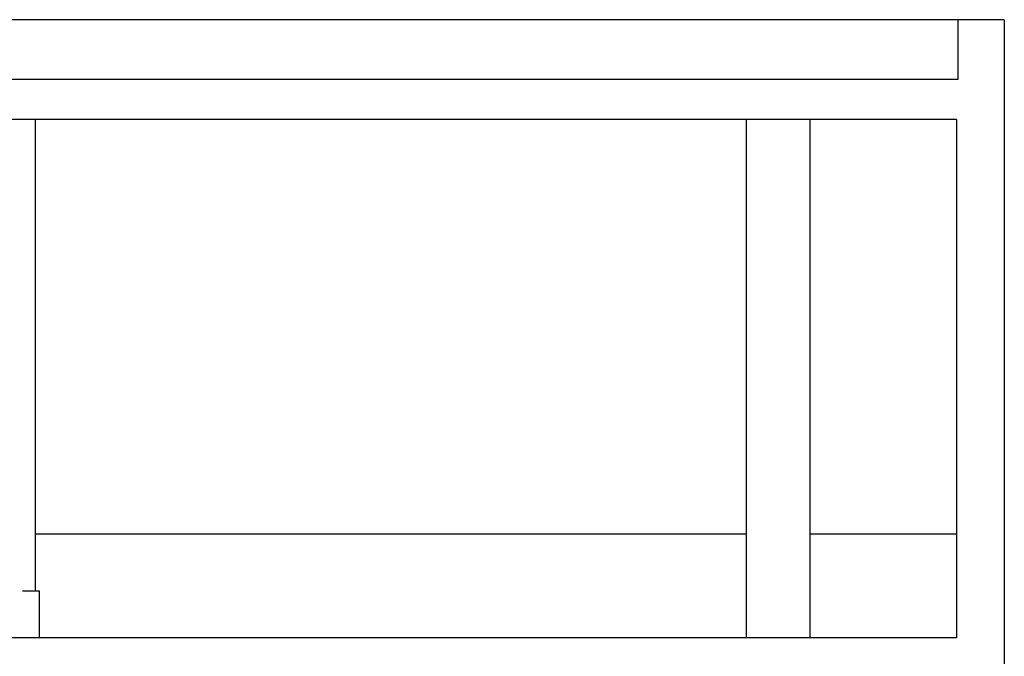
# Model space of a CAD drawing. Header units: millimetres. Extents: x -175445 to -20415, y -559200 to 231527.
# Tile 52 of 256: x -67169 to -59759, y -294460 to -289671. Entities that reach past the tile are written whole.
import ezdxf

# ---------------------------------------------------------------- set-up
doc = ezdxf.new("R2010")
doc.units = ezdxf.units.MM
doc.header["$MEASUREMENT"] = 0
doc.layers.add('Linia', color=7, linetype='Continuous')

msp = doc.modelspace()

# ---------------------------------------------------------------- linework, layer by layer
at = {"layer": 'Linia'}
for p, q in [((-66420.51, -289671.225), (-67411.166, -289671.225)), ((-65434.925, -289671.225), (-66420.51, -289671.225)), ((-64454.488, -289671.225), (-65434.925, -289671.225)), ((-63479.273, -289671.225), (-64454.488, -289671.225)), ((-62509.356, -289671.225), (-63479.273, -289671.225)), ((-61544.811, -289671.225), (-62509.356, -289671.225)), ((-60585.711, -289671.225), (-61544.811, -289671.225)), ((-60108.92, -289671.225), (-60585.711, -289671.225)), ((-60108.92, -289671.225), (-60108.92, -290121.225)), ((-59758.87, -289671.225), (-60108.92, -289671.225)), ((-59758.87, -289671.225), (-59758.87, -290121.225)), ((-60108.92, -290121.225), (-86448.94, -290121.225)), ((-59758.87, -290121.225), (-59758.87, -290421.225)), ((-60118.87, -290421.225), (-73478.92, -290421.225)), ((-67048.92, -293967.127), (-67048.92, -290421.225)), ((-61698.82, -294321.225), (-61698.82, -290421.225)), ((-61218.82, -294321.225), (-61218.82, -290421.225)), ((-60118.87, -290421.225), (-60118.87, -294321.225)), ((-59758.87, -290421.225), (-59758.87, -294321.225)), ((-66425.98, -293541.225), (-67048.92, -293541.225)), ((-65441.127, -293541.225), (-66425.98, -293541.225)), ((-64461.406, -293541.225), (-65441.127, -293541.225)), ((-63486.893, -293541.225), (-64461.406, -293541.225)), ((-62517.662, -293541.225), (-63486.893, -293541.225)), ((-61698.82, -293541.225), (-62517.662, -293541.225)), ((-60595.342, -293541.225), (-61218.82, -293541.225)), ((-60118.87, -293541.225), (-60595.342, -293541.225)), ((-67146.584, -293967.127), (-67018.877, -293967.127)), ((-67018.877, -294321.225), (-67018.877, -293967.127)), ((-60118.87, -294321.225), (-73478.92, -294321.225)), ((-59758.87, -294321.225), (-59758.87, -294621.225))]:
    msp.add_line(p, q, dxfattribs=at)

doc.saveas('drawing.dxf')
